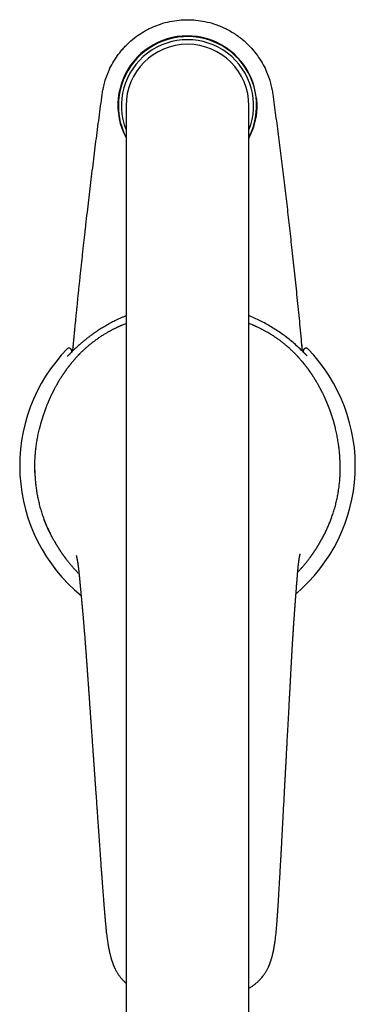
# Model space of a CAD drawing. Header units: millimetres. Extents: x 8 to 823, y 12 to 829.
# Tile 2 of 22: x 400 to 454, y 276 to 437. Entities that reach past the tile are written whole.
import ezdxf

# ---------------------------------------------------------------- set-up
doc = ezdxf.new("R2010")
doc.units = ezdxf.units.MM

msp = doc.modelspace()

# ---------------------------------------------------------------- linework, layer by layer
at = {"color": 7, "linetype": 'Continuous', "lineweight": 30}
for p, q in [((417, 422.57), (417, 187.48)), ((437, 187.48), (437, 422.57)), ((408.39, 383.21), (408.39, 383.2)), ((445.54, 383.86), (445.54, 383.87)), ((445.6, 383.22), (445.6, 383.22)), ((445.61, 383.2), (445.61, 383.2)), ((408.12, 382.74), (408.12, 382.45)), ((408.34, 382.63), (408.34, 382.63)), ((445.88, 382.45), (445.88, 382.74)), ((402.33, 366.72), (402.32, 366.67)), ((402.16, 363.2), (402.17, 362.87)), ((402.17, 362.87), (402.18, 362.4)), ((451.84, 362.81), (451.84, 362.86)), ((451.85, 363.23), (451.85, 363.28)), ((403.65, 355.28), (403.65, 355.28)), ((450.49, 355.67), (450.49, 355.67)), ((444.89, 346.24), (444.9, 346.27)), ((409.4, 345.97), (409.4, 345.98)), ((410.78, 329.27), (410.78, 329.27)), ((443.78, 329.54), (443.78, 329.54))]:
    msp.add_line(p, q, dxfattribs=at)
at = {"color": 7, "linetype": 'Continuous', "lineweight": 30, "flags": 128}
for points in [[(445.54, 383.86), (445.58, 383.49), (445.61, 383.2)], [(408.31, 382.63), (408.31, 382.63), (408.31, 382.63)]]:
    msp.add_lwpolyline(points, dxfattribs=at)
at = {"color": 7, "linetype": 'Continuous', "lineweight": 30}
for centre, radius, start, end in [((426.97, 422.65), 11.29, 5.6733, 207.9537), ((427, 422.57), 11.25, 332.734, 180), ((427, 422.57), 10.75, 338.4711, 201.5289), ((427, 422.57), 10, 0, 180), ((427, 422.57), 11.25, 180, 207.266), ((427, 363.97), 27.3, 135.7902, 230.6461), ((427, 363.97), 27.3, 310.2973, 44.2098)]:
    msp.add_arc(centre, radius, start, end, dxfattribs=at)
for points, knots in [([(413.13, 424.46), (413.17, 424.74), (413.26, 425.33), (413.48, 426.27), (413.8, 427.3), (414.25, 428.41), (414.85, 429.58), (415.49, 430.57), (416.09, 431.36), (416.6, 431.96), (417.17, 432.55), (417.94, 433.27), (418.93, 434.05), (420.14, 434.81), (421.36, 435.41), (422.69, 435.92), (424.1, 436.3), (425.58, 436.53), (427, 436.6), (428.41, 436.53), (429.89, 436.3), (431.16, 435.96), (432.21, 435.58), (433.02, 435.22), (433.83, 434.81), (434.64, 434.32), (435.44, 433.76), (436.38, 432.99), (437.39, 432), (438.37, 430.79), (439.15, 429.58), (439.75, 428.41), (440.2, 427.3), (440.52, 426.27), (440.74, 425.33), (440.83, 424.74), (440.87, 424.46)], [0, 0, 0, 0, 0.020967, 0.044872, 0.071715, 0.101496, 0.134213, 0.169866, 0.1888, 0.20847, 0.228874, 0.250012, 0.287159, 0.322617, 0.356388, 0.38847, 0.428611, 0.465752, 0.499893, 0.534031, 0.571167, 0.611301, 0.632501, 0.654451, 0.677152, 0.700602, 0.724803, 0.749754, 0.791355, 0.830009, 0.865714, 0.898471, 0.928278, 0.955136, 0.979043, 1, 1, 1, 1]), ([(408.34, 382.66), (408.35, 382.75), (408.38, 383.08), (408.44, 383.66), (408.51, 384.42), (408.58, 385.18), (408.66, 385.95), (408.73, 386.73), (408.81, 387.53), (408.89, 388.35), (408.97, 389.18), (409.06, 390.03), (409.14, 390.89), (409.23, 391.76), (409.32, 392.65), (409.42, 393.54), (409.51, 394.45), (409.61, 395.37), (409.71, 396.31), (409.81, 397.25), (409.92, 398.21), (410.02, 399.18), (410.12, 400.12), (410.23, 401.02), (410.31, 401.74), (410.36, 402.2), (410.38, 402.39), (410.39, 402.45), (410.39, 402.52), (410.4, 402.59), (410.43, 402.8), (410.53, 403.69), (410.77, 405.84), (411.16, 409.1), (411.63, 412.94), (412.11, 416.78), (412.61, 420.62), (412.96, 423.18), (413.13, 424.46)], [0, 0, 0, 0, 0.005971, 0.023808, 0.041942, 0.060041, 0.078426, 0.097096, 0.116053, 0.135692, 0.155629, 0.175864, 0.196396, 0.217227, 0.238355, 0.259781, 0.281505, 0.303527, 0.325847, 0.348465, 0.371381, 0.394595, 0.418106, 0.438622, 0.459359, 0.46966, 0.471284, 0.472909, 0.474535, 0.476163, 0.477687, 0.489979, 0.539865, 0.631892, 0.723919, 0.815946, 0.907973, 1, 1, 1, 1]), ([(438.21, 423.76), (438.24, 423.47), (438.28, 422.87), (438.27, 421.98), (438.19, 421.1), (438.03, 420.21), (437.79, 419.27), (437.46, 418.29), (437.15, 417.64), (437, 417.32)], [0, 0, 0, 0, 0.13431, 0.267919, 0.401653, 0.53634, 0.672785, 0.842105, 1, 1, 1, 1]), ([(440.87, 424.46), (441.03, 423.3), (441.34, 420.97), (441.8, 417.48), (442.24, 413.99), (442.67, 410.49), (443.09, 407), (443.5, 403.5), (443.9, 399.89), (444.31, 396.16), (444.71, 392.31), (445.1, 388.45), (445.42, 385.24), (445.59, 383.31), (445.65, 382.67)], [0, 0, 0, 0, 0.083668, 0.167336, 0.251005, 0.334673, 0.418341, 0.502009, 0.585671, 0.677699, 0.769731, 0.861767, 0.953808, 1, 1, 1, 1]), ([(417, 388.39), (416.99, 388.38), (416.84, 388.32), (416.53, 388.19), (416.08, 387.99), (415.63, 387.78), (415.21, 387.58), (414.82, 387.38), (414.44, 387.18), (414.08, 386.98), (413.71, 386.77), (413.36, 386.56), (413.02, 386.35), (412.69, 386.15), (412.38, 385.95), (412.15, 385.79), (411.99, 385.68), (411.89, 385.61), (411.78, 385.54), (411.67, 385.46), (411.55, 385.37), (411.42, 385.28), (411.28, 385.17), (411.12, 385.06), (410.95, 384.93), (410.77, 384.79), (410.59, 384.65), (410.39, 384.49), (410.19, 384.33), (409.97, 384.15), (409.75, 383.96), (409.53, 383.77), (409.29, 383.56), (409.05, 383.34), (408.81, 383.11), (408.59, 382.9), (408.45, 382.76), (408.39, 382.71)], [0, 0, 0, 0, 0.001986, 0.049347, 0.096707, 0.144067, 0.191428, 0.231934, 0.272439, 0.312944, 0.353449, 0.393636, 0.431892, 0.468889, 0.504626, 0.539106, 0.549882, 0.561236, 0.573601, 0.586977, 0.601364, 0.616762, 0.633171, 0.652389, 0.672832, 0.694498, 0.717388, 0.741504, 0.766844, 0.79341, 0.821203, 0.850222, 0.880469, 0.911373, 0.943462, 0.976739, 1, 1, 1, 1]), ([(445.69, 382.63), (445.45, 382.87), (444.95, 383.35), (444.18, 384.03), (443.38, 384.69), (442.56, 385.31), (441.72, 385.9), (440.85, 386.45), (439.96, 386.97), (439.06, 387.46), (438.13, 387.91), (437.44, 388.22), (437.06, 388.37), (437, 388.39)], [0, 0, 0, 0, 0.09852, 0.19686, 0.295056, 0.393139, 0.491142, 0.589093, 0.687021, 0.784954, 0.882921, 0.980949, 1, 1, 1, 1]), ([(417, 387.11), (416.99, 387.11), (416.87, 387.07), (416.66, 386.98), (416.44, 386.89), (416.28, 386.82), (416.2, 386.78), (416.11, 386.75), (416.03, 386.71), (415.95, 386.67), (415.87, 386.64), (415.82, 386.61), (415.77, 386.59), (415.73, 386.57), (415.69, 386.55), (415.63, 386.53), (415.57, 386.5), (415.49, 386.46), (415.41, 386.42), (415.3, 386.37), (415.15, 386.3), (414.98, 386.21), (414.82, 386.13), (414.65, 386.04), (414.48, 385.95), (414.3, 385.85), (414.12, 385.75), (413.92, 385.64), (413.71, 385.51), (413.49, 385.38), (413.27, 385.25), (413.03, 385.1), (412.79, 384.94), (412.56, 384.78), (412.33, 384.63), (412.11, 384.47), (411.9, 384.31), (411.69, 384.15), (411.49, 384), (411.29, 383.85), (411.11, 383.7), (410.92, 383.54), (410.74, 383.39), (410.57, 383.24), (410.41, 383.1), (410.25, 382.96), (410.11, 382.82), (409.97, 382.69), (409.84, 382.56), (409.71, 382.45), (409.6, 382.33), (409.51, 382.24), (409.44, 382.18), (409.41, 382.14), (409.37, 382.1), (409.33, 382.06), (409.3, 382.03), (409.27, 382), (409.25, 381.97), (409.22, 381.94), (409.18, 381.9), (409.13, 381.85), (409.08, 381.79), (409, 381.71), (408.91, 381.61), (408.8, 381.49), (408.7, 381.38), (408.6, 381.27), (408.51, 381.17), (408.43, 381.07), (408.33, 380.96), (408.24, 380.85), (408.14, 380.73), (408.05, 380.61), (407.98, 380.52), (407.92, 380.45), (407.88, 380.41), (407.85, 380.36), (407.82, 380.32), (407.8, 380.3), (407.78, 380.28), (407.77, 380.26), (407.75, 380.23), (407.72, 380.21), (407.7, 380.17), (407.66, 380.13), (407.62, 380.07), (407.57, 380.01), (407.52, 379.94), (407.47, 379.87), (407.4, 379.78), (407.33, 379.68), (407.24, 379.56), (407.17, 379.46), (407.11, 379.37), (407.05, 379.29), (406.99, 379.21), (406.94, 379.13), (406.9, 379.07), (406.86, 379.01), (406.83, 378.97), (406.8, 378.93), (406.77, 378.89), (406.75, 378.85), (406.73, 378.82), (406.71, 378.8), (406.7, 378.78), (406.69, 378.76), (406.67, 378.73), (406.63, 378.68), (406.59, 378.62), (406.55, 378.55), (406.49, 378.45), (406.42, 378.34), (406.34, 378.21), (406.24, 378.07), (406.14, 377.89), (406.05, 377.75), (405.99, 377.65), (405.96, 377.6), (405.93, 377.55), (405.91, 377.51), (405.89, 377.48), (405.88, 377.46), (405.87, 377.44), (405.86, 377.42), (405.84, 377.4), (405.83, 377.37), (405.81, 377.34), (405.79, 377.3), (405.76, 377.25), (405.73, 377.19), (405.7, 377.14), (405.64, 377.04), (405.57, 376.91), (405.48, 376.75), (405.4, 376.6), (405.33, 376.46), (405.27, 376.34), (405.22, 376.24), (405.18, 376.17), (405.14, 376.09), (405.1, 376.02), (405.07, 375.95), (405.04, 375.9), (405.02, 375.85), (404.99, 375.8), (404.96, 375.73), (404.92, 375.64), (404.86, 375.52), (404.79, 375.38), (404.73, 375.24), (404.66, 375.1), (404.61, 374.98), (404.56, 374.87), (404.52, 374.79), (404.49, 374.71), (404.46, 374.64), (404.43, 374.58), (404.41, 374.54), (404.4, 374.5), (404.38, 374.45), (404.35, 374.4), (404.32, 374.33), (404.29, 374.24), (404.25, 374.15), (404.2, 374.03), (404.14, 373.87), (404.06, 373.68), (404, 373.53), (403.96, 373.41), (403.93, 373.33), (403.9, 373.25), (403.87, 373.18), (403.85, 373.11), (403.83, 373.06), (403.81, 373.02), (403.8, 372.98), (403.79, 372.95), (403.77, 372.9), (403.75, 372.85), (403.73, 372.79), (403.71, 372.72), (403.68, 372.65), (403.65, 372.55), (403.6, 372.42), (403.55, 372.27), (403.5, 372.12), (403.46, 371.99), (403.42, 371.87), (403.39, 371.77), (403.37, 371.69), (403.35, 371.64), (403.34, 371.59), (403.32, 371.55), (403.31, 371.51), (403.3, 371.47), (403.29, 371.42), (403.27, 371.37), (403.25, 371.3), (403.23, 371.22), (403.2, 371.14), (403.18, 371.05), (403.15, 370.96), (403.12, 370.84), (403.07, 370.68), (403.02, 370.49), (402.98, 370.32), (402.95, 370.19), (402.93, 370.11), (402.92, 370.07), (402.92, 370.06)], [0, 0, 0, 0, 0.002011, 0.015325, 0.028946, 0.032857, 0.036793, 0.040756, 0.044745, 0.048676, 0.052017, 0.054768, 0.056931, 0.058505, 0.060301, 0.062729, 0.065788, 0.06946, 0.073295, 0.077095, 0.085123, 0.092999, 0.100723, 0.108299, 0.115932, 0.124064, 0.132713, 0.141883, 0.151575, 0.161791, 0.172335, 0.183387, 0.194947, 0.207015, 0.217373, 0.228079, 0.238939, 0.249449, 0.259588, 0.269355, 0.278753, 0.288667, 0.298139, 0.307173, 0.315772, 0.323941, 0.33214, 0.339868, 0.347132, 0.354052, 0.360717, 0.367127, 0.369479, 0.371794, 0.374074, 0.376287, 0.378197, 0.379759, 0.38101, 0.382717, 0.385004, 0.387871, 0.391318, 0.395346, 0.402049, 0.408686, 0.415061, 0.421173, 0.427022, 0.432609, 0.437933, 0.444826, 0.45132, 0.457592, 0.463644, 0.466284, 0.468881, 0.47143, 0.473621, 0.475252, 0.476032, 0.47697, 0.47824, 0.47984, 0.481772, 0.484034, 0.487187, 0.490818, 0.494779, 0.498622, 0.502316, 0.509138, 0.515385, 0.520861, 0.525802, 0.530205, 0.534257, 0.538389, 0.542618, 0.544891, 0.54719, 0.549517, 0.551871, 0.553981, 0.55552, 0.556529, 0.557206, 0.558047, 0.560062, 0.562705, 0.565975, 0.569875, 0.574403, 0.580966, 0.587783, 0.59485, 0.604865, 0.615343, 0.618164, 0.620926, 0.623337, 0.625375, 0.627039, 0.628328, 0.629243, 0.630109, 0.631255, 0.632681, 0.634387, 0.636372, 0.639072, 0.642073, 0.645048, 0.647966, 0.65705, 0.665535, 0.67342, 0.680777, 0.687999, 0.692008, 0.695993, 0.699952, 0.703874, 0.70746, 0.709953, 0.712331, 0.715115, 0.718342, 0.722013, 0.72937, 0.736716, 0.743946, 0.751058, 0.758053, 0.762894, 0.767352, 0.771426, 0.775115, 0.777742, 0.780069, 0.782018, 0.78385, 0.786929, 0.790558, 0.794739, 0.79947, 0.804727, 0.813893, 0.823379, 0.833185, 0.837125, 0.841115, 0.845133, 0.848806, 0.851998, 0.854709, 0.856646, 0.858248, 0.860029, 0.862224, 0.864834, 0.8678, 0.871167, 0.874812, 0.878382, 0.886487, 0.894033, 0.901019, 0.907449, 0.913506, 0.919282, 0.921907, 0.924469, 0.926925, 0.929002, 0.930665, 0.932535, 0.934878, 0.937694, 0.940984, 0.944748, 0.948896, 0.95314, 0.957322, 0.961439, 0.970987, 0.980174, 0.988998, 0.994067, 0.998769, 1, 1, 1, 1]), ([(450.98, 370.46), (450.98, 370.47), (450.96, 370.53), (450.93, 370.63), (450.9, 370.75), (450.86, 370.9), (450.81, 371.07), (450.76, 371.26), (450.71, 371.41), (450.68, 371.52), (450.66, 371.6), (450.63, 371.67), (450.62, 371.73), (450.6, 371.78), (450.58, 371.83), (450.57, 371.87), (450.56, 371.91), (450.55, 371.94), (450.53, 371.99), (450.52, 372.03), (450.5, 372.09), (450.48, 372.15), (450.45, 372.24), (450.42, 372.34), (450.38, 372.44), (450.35, 372.53), (450.32, 372.62), (450.29, 372.72), (450.25, 372.82), (450.21, 372.92), (450.17, 373.03), (450.14, 373.13), (450.11, 373.21), (450.09, 373.27), (450.07, 373.32), (450.05, 373.36), (450.04, 373.39), (450.02, 373.44), (450, 373.49), (449.98, 373.55), (449.95, 373.62), (449.92, 373.7), (449.89, 373.78), (449.85, 373.88), (449.8, 374), (449.74, 374.13), (449.69, 374.26), (449.64, 374.39), (449.59, 374.49), (449.55, 374.58), (449.53, 374.64), (449.5, 374.7), (449.48, 374.76), (449.46, 374.8), (449.44, 374.84), (449.42, 374.88), (449.4, 374.93), (449.37, 374.99), (449.34, 375.07), (449.3, 375.15), (449.26, 375.24), (449.2, 375.37), (449.11, 375.55), (449.02, 375.73), (448.96, 375.87), (448.91, 375.96), (448.87, 376.04), (448.83, 376.11), (448.8, 376.17), (448.78, 376.22), (448.76, 376.26), (448.73, 376.31), (448.71, 376.36), (448.67, 376.42), (448.64, 376.49), (448.59, 376.58), (448.53, 376.69), (448.47, 376.81), (448.39, 376.94), (448.32, 377.07), (448.24, 377.22), (448.15, 377.37), (448.08, 377.49), (448.03, 377.58), (447.99, 377.64), (447.97, 377.69), (447.94, 377.73), (447.92, 377.76), (447.91, 377.78), (447.9, 377.8), (447.88, 377.84), (447.85, 377.88), (447.82, 377.93), (447.76, 378.03), (447.67, 378.17), (447.56, 378.35), (447.46, 378.49), (447.39, 378.62), (447.32, 378.71), (447.26, 378.8), (447.21, 378.88), (447.16, 378.95), (447.12, 379.01), (447.09, 379.06), (447.06, 379.1), (447.05, 379.12), (447.03, 379.14), (447.02, 379.16), (446.99, 379.2), (446.97, 379.23), (446.94, 379.27), (446.92, 379.31), (446.87, 379.37), (446.82, 379.45), (446.75, 379.54), (446.69, 379.62), (446.64, 379.7), (446.57, 379.79), (446.5, 379.88), (446.43, 379.98), (446.35, 380.08), (446.26, 380.19), (446.19, 380.29), (446.12, 380.37), (446.08, 380.43), (446.04, 380.48), (446.01, 380.52), (445.98, 380.55), (445.96, 380.57), (445.95, 380.59), (445.93, 380.61), (445.92, 380.63), (445.9, 380.66), (445.87, 380.68), (445.83, 380.74), (445.77, 380.81), (445.68, 380.92), (445.59, 381.02), (445.5, 381.13), (445.4, 381.24), (445.31, 381.35), (445.22, 381.45), (445.14, 381.54), (445.06, 381.63), (444.97, 381.72), (444.88, 381.82), (444.79, 381.92), (444.7, 382.01), (444.63, 382.08), (444.58, 382.13), (444.54, 382.18), (444.5, 382.22), (444.47, 382.25), (444.44, 382.27), (444.42, 382.3), (444.39, 382.33), (444.32, 382.39), (444.21, 382.5), (444.08, 382.63), (443.95, 382.75), (443.83, 382.86), (443.71, 382.98), (443.57, 383.1), (443.43, 383.23), (443.27, 383.38), (443.09, 383.52), (442.91, 383.68), (442.71, 383.84), (442.5, 384.01), (442.29, 384.17), (442.06, 384.34), (441.83, 384.51), (441.59, 384.68), (441.35, 384.85), (441.1, 385.02), (440.84, 385.18), (440.58, 385.35), (440.33, 385.5), (440.09, 385.64), (439.85, 385.78), (439.64, 385.89), (439.44, 386), (439.26, 386.1), (439.08, 386.19), (438.91, 386.28), (438.72, 386.37), (438.51, 386.48), (438.32, 386.56), (438.18, 386.63), (438.11, 386.66), (438.04, 386.69), (437.98, 386.72), (437.93, 386.74), (437.9, 386.75), (437.87, 386.77), (437.84, 386.78), (437.8, 386.8), (437.75, 386.82), (437.69, 386.84), (437.53, 386.92), (437.29, 387.01), (437.08, 387.1), (437, 387.13)], [0, 0, 0, 0, 0.0023242, 0.0080992, 0.0142988, 0.0206884, 0.0294931, 0.0386234, 0.0480787, 0.051882, 0.0556264, 0.059025, 0.062063, 0.0647407, 0.0670585, 0.0691767, 0.0708677, 0.0725816, 0.0747053, 0.0771645, 0.0797052, 0.0823063, 0.0872317, 0.0923596, 0.0977077, 0.1020476, 0.1066234, 0.1114349, 0.1164817, 0.1217634, 0.1272795, 0.1328656, 0.1363595, 0.1393689, 0.1418942, 0.1439358, 0.1456688, 0.1477505, 0.1502437, 0.1534612, 0.1571759, 0.1612839, 0.1653815, 0.1694277, 0.1765253, 0.1834597, 0.1902313, 0.1968406, 0.2032357, 0.2069031, 0.2102657, 0.2133239, 0.2160779, 0.218528, 0.2206746, 0.2226091, 0.2248788, 0.2282845, 0.2321297, 0.2363986, 0.2410905, 0.2462034, 0.2577681, 0.2696449, 0.2743959, 0.2791947, 0.2838391, 0.2879147, 0.2907574, 0.2932291, 0.2953948, 0.2977108, 0.3002657, 0.3039347, 0.3076863, 0.3114601, 0.3180767, 0.3247602, 0.3315456, 0.338758, 0.3464755, 0.354697, 0.3634212, 0.3667307, 0.3697601, 0.3723276, 0.3744335, 0.3760781, 0.3772618, 0.37841, 0.3801063, 0.3823509, 0.3851432, 0.3884647, 0.3985725, 0.4082675, 0.4175512, 0.4229244, 0.4281502, 0.4332202, 0.4378122, 0.4417638, 0.4450224, 0.4476646, 0.4496909, 0.4511017, 0.4519018, 0.4531634, 0.4548861, 0.4570133, 0.4591819, 0.4613276, 0.4634504, 0.4691701, 0.4747171, 0.4786162, 0.4828926, 0.4876548, 0.4929023, 0.4986346, 0.5044218, 0.5106305, 0.5172576, 0.5209978, 0.5242691, 0.5270718, 0.5294064, 0.5310952, 0.5324112, 0.5333543, 0.5342322, 0.5353803, 0.5367985, 0.5384833, 0.5402755, 0.5458356, 0.5515907, 0.5575412, 0.5636874, 0.5701439, 0.5770417, 0.5819362, 0.587031, 0.5923263, 0.597822, 0.6035184, 0.6094152, 0.6153127, 0.6190556, 0.6223125, 0.6250835, 0.6273687, 0.6291683, 0.6304751, 0.6318445, 0.6335548, 0.6356061, 0.6438107, 0.6524644, 0.6589221, 0.6656124, 0.6726449, 0.6800979, 0.6879781, 0.6968091, 0.7061329, 0.7159548, 0.7262793, 0.73711, 0.7484505, 0.7596124, 0.7712322, 0.7833103, 0.7953532, 0.8069679, 0.8202083, 0.832845, 0.8448789, 0.8563108, 0.8671421, 0.8773744, 0.8864754, 0.8950481, 0.9030956, 0.9107623, 0.9185373, 0.9296783, 0.9411247, 0.9447864, 0.9484707, 0.9517931, 0.9545442, 0.956724, 0.9579313, 0.9591103, 0.9606698, 0.9626146, 0.9649446, 0.96766, 0.9707528, 0.9881793, 1, 1, 1, 1]), ([(408.12, 382.74), (408.12, 382.77), (408.11, 382.84), (408.06, 382.95), (407.98, 383.04), (407.87, 383.11), (407.74, 383.14), (407.62, 383.12), (407.51, 383.08), (407.46, 383.03), (407.43, 383.01)], [0, 0, 0, 0, 0.105857, 0.226558, 0.359677, 0.5, 0.640323, 0.773442, 0.894143, 1, 1, 1, 1]), ([(408.39, 383.21), (408.39, 383.21), (408.39, 383.2), (408.39, 383.19), (408.39, 383.18), (408.39, 383.17)], [0, 0, 0, 0, 0.032259, 0.51754, 1, 1, 1, 1]), ([(408.39, 383.2), (408.39, 383.2), (408.39, 383.2), (408.39, 383.2), (408.39, 383.2), (408.39, 383.19), (408.39, 383.19), (408.39, 383.19), (408.39, 383.19), (408.39, 383.18)], [0, 0, 0, 0, 0.0710091, 0.1313294, 0.3637446, 0.5978315, 0.6599331, 0.7292293, 1, 1, 1, 1]), ([(445.6, 383.31), (445.6, 383.31), (445.6, 383.31), (445.6, 383.31), (445.6, 383.31), (445.6, 383.31), (445.6, 383.31)], [0, 0, 0, 0, 0.331038, 0.705656, 0.870489, 1, 1, 1, 1]), ([(445.61, 383.21), (445.61, 383.21), (445.61, 383.21), (445.61, 383.21), (445.61, 383.21)], [0, 0, 0, 0, 0.578358, 1, 1, 1, 1]), ([(446.57, 383.01), (446.54, 383.03), (446.49, 383.08), (446.38, 383.12), (446.26, 383.14), (446.13, 383.11), (446.02, 383.04), (445.94, 382.95), (445.89, 382.84), (445.88, 382.77), (445.88, 382.74)], [0, 0, 0, 0, 0.105857, 0.226558, 0.359677, 0.5, 0.640323, 0.773442, 0.894143, 1, 1, 1, 1]), ([(408.31, 382.63), (408.27, 382.59), (408.21, 382.53), (408.11, 382.43), (408.02, 382.34), (407.92, 382.24), (407.83, 382.15), (407.75, 382.08), (407.69, 382.01), (407.63, 381.95), (407.58, 381.91), (407.53, 381.86), (407.49, 381.83), (407.47, 381.81), (407.45, 381.8), (407.45, 381.79), (407.44, 381.79), (407.44, 381.79)], [0, 0, 0, 0, 0.082885, 0.166232, 0.24972, 0.33313, 0.416374, 0.499528, 0.562022, 0.624581, 0.687181, 0.750042, 0.812899, 0.875292, 0.916767, 0.958275, 1, 1, 1, 1]), ([(446.48, 381.85), (446.48, 381.85), (446.48, 381.85), (446.48, 381.86), (446.47, 381.86), (446.46, 381.87), (446.44, 381.89), (446.41, 381.92), (446.38, 381.95), (446.35, 381.98), (446.31, 382.01), (446.29, 382.04), (446.26, 382.06), (446.24, 382.08), (446.22, 382.1), (446.2, 382.13), (446.17, 382.16), (446.13, 382.19), (446.09, 382.24), (446.03, 382.29), (445.96, 382.36), (445.88, 382.44), (445.79, 382.53), (445.73, 382.6), (445.69, 382.63)], [0, 0, 0, 0, 0.005089, 0.020157, 0.036574, 0.074077, 0.118003, 0.168244, 0.223624, 0.274512, 0.318409, 0.35523, 0.384932, 0.401996, 0.424216, 0.45278, 0.487719, 0.529077, 0.576905, 0.642908, 0.718346, 0.803179, 0.897205, 1, 1, 1, 1]), ([(451.85, 363.27), (451.85, 363.4), (451.85, 363.67), (451.85, 364.08), (451.84, 364.49), (451.82, 364.91), (451.8, 365.32), (451.77, 365.74), (451.73, 366.15), (451.69, 366.57), (451.64, 366.99), (451.59, 367.41), (451.52, 367.84), (451.45, 368.27), (451.38, 368.7), (451.29, 369.12), (451.2, 369.55), (451.1, 369.97), (451.03, 370.27), (450.99, 370.43), (450.98, 370.46)], [0, 0, 0, 0, 0.059152, 0.118174, 0.177082, 0.235887, 0.294605, 0.352201, 0.409738, 0.467228, 0.524683, 0.58316, 0.641628, 0.700101, 0.758593, 0.817118, 0.874646, 0.932235, 0.989902, 1, 1, 1, 1]), ([(402.17, 362.86), (402.16, 362.99), (402.16, 363.26), (402.16, 363.67), (402.16, 364.08), (402.17, 364.49), (402.18, 364.9), (402.21, 365.32), (402.23, 365.73), (402.27, 366.15), (402.31, 366.57), (402.36, 366.99), (402.41, 367.42), (402.48, 367.85), (402.55, 368.28), (402.62, 368.71), (402.71, 369.14), (402.8, 369.56), (402.87, 369.87), (402.91, 370.04), (402.92, 370.06)], [0, 0, 0, 0, 0.0585548, 0.1170589, 0.1755235, 0.2339601, 0.2923801, 0.3497522, 0.407131, 0.4645279, 0.521955, 0.5804701, 0.6390429, 0.6976879, 0.75642, 0.8152548, 0.8731551, 0.931187, 0.9893678, 1, 1, 1, 1]), ([(451.85, 363.28), (451.85, 363.42), (451.85, 363.7), (451.85, 364.14), (451.83, 364.58), (451.81, 365.02), (451.79, 365.47), (451.75, 365.91), (451.71, 366.36), (451.67, 366.79), (451.63, 367.06), (451.61, 367.19)], [0, 0, 0, 0, 0.114132, 0.228002, 0.34164, 0.455076, 0.568342, 0.681472, 0.794497, 0.907451, 1, 1, 1, 1]), ([(402.18, 362.4), (402.19, 362.27), (402.2, 362.02), (402.23, 361.63), (402.27, 361.24), (402.31, 360.85), (402.36, 360.45), (402.41, 360.06), (402.47, 359.67), (402.54, 359.27), (402.62, 358.88), (402.7, 358.48), (402.79, 358.07), (402.89, 357.67), (403, 357.26), (403.11, 356.86), (403.24, 356.46), (403.36, 356.07), (403.5, 355.68), (403.6, 355.41), (403.65, 355.28)], [0, 0, 0, 0, 0.055921, 0.111776, 0.167581, 0.22335, 0.279099, 0.333847, 0.388602, 0.443376, 0.498182, 0.554027, 0.60993, 0.665904, 0.721962, 0.77812, 0.833386, 0.888778, 0.944311, 1, 1, 1, 1]), ([(450.49, 355.67), (450.54, 355.8), (450.63, 356.07), (450.76, 356.47), (450.89, 356.87), (451, 357.27), (451.11, 357.67), (451.21, 358.07), (451.3, 358.47), (451.38, 358.86), (451.46, 359.26), (451.53, 359.67), (451.59, 360.07), (451.65, 360.47), (451.7, 360.87), (451.74, 361.26), (451.78, 361.66), (451.8, 362.04), (451.83, 362.43), (451.83, 362.68), (451.84, 362.81)], [0, 0, 0, 0, 0.05614, 0.112192, 0.168168, 0.224082, 0.279947, 0.334782, 0.389597, 0.444406, 0.499223, 0.555056, 0.61092, 0.66683, 0.722797, 0.778836, 0.83396, 0.889184, 0.944525, 1, 1, 1, 1]), ([(451.84, 362.8), (451.84, 362.88), (451.84, 363.03), (451.85, 363.19), (451.85, 363.27)], [0, 0, 0, 0, 0.500153, 1, 1, 1, 1]), ([(403.65, 355.29), (403.72, 355.11), (403.86, 354.75), (404.08, 354.22), (404.31, 353.69), (404.53, 353.23), (404.67, 352.95), (404.73, 352.84)], [0, 0, 0, 0, 0.215573, 0.431005, 0.646314, 0.861515, 1, 1, 1, 1]), ([(405.47, 351.48), (405.43, 351.55), (405.28, 351.8), (405.05, 352.22), (404.78, 352.73), (404.53, 353.23), (404.29, 353.73), (404.06, 354.24), (403.85, 354.76), (403.71, 355.11), (403.65, 355.28)], [0, 0, 0, 0, 0.061653, 0.205821, 0.338022, 0.470274, 0.602587, 0.734971, 0.867438, 1, 1, 1, 1]), ([(448.74, 351.84), (448.76, 351.88), (448.9, 352.12), (449.14, 352.57), (449.45, 353.18), (449.73, 353.79), (450.01, 354.41), (450.26, 355.03), (450.42, 355.46), (450.49, 355.67)], [0, 0, 0, 0, 0.030625, 0.199733, 0.359348, 0.519152, 0.679175, 0.839447, 1, 1, 1, 1]), ([(449.37, 353.02), (449.37, 353.03), (449.37, 353.03), (449.37, 353.04), (449.38, 353.04)], [0, 0, 0, 0, 0.837017, 1, 1, 1, 1]), ([(405.31, 351.75), (405.31, 351.75), (405.31, 351.75), (405.31, 351.75), (405.32, 351.74), (405.32, 351.74), (405.32, 351.73), (405.33, 351.72), (405.34, 351.7), (405.35, 351.69), (405.36, 351.67), (405.37, 351.65), (405.38, 351.62), (405.4, 351.59), (405.42, 351.55), (405.45, 351.52), (405.49, 351.45), (405.54, 351.34), (405.62, 351.21), (405.69, 351.1), (405.75, 350.99), (405.81, 350.9), (405.86, 350.82), (405.89, 350.77), (405.92, 350.73), (405.94, 350.7), (405.95, 350.67), (405.97, 350.64), (405.99, 350.6), (406.02, 350.55), (406.06, 350.49), (406.11, 350.43), (406.15, 350.35), (406.21, 350.27), (406.27, 350.18), (406.33, 350.08), (406.39, 349.99), (406.45, 349.9), (406.51, 349.81), (406.57, 349.73), (406.63, 349.65), (406.67, 349.58), (406.71, 349.52), (406.74, 349.48), (406.77, 349.44), (406.79, 349.41), (406.81, 349.39), (406.83, 349.37), (406.85, 349.34), (406.87, 349.3), (406.9, 349.26), (406.94, 349.21), (406.98, 349.15), (407.03, 349.09), (407.07, 349.03), (407.12, 348.97), (407.16, 348.91), (407.25, 348.79), (407.39, 348.61), (407.57, 348.39), (407.74, 348.17), (407.91, 347.96), (408.08, 347.77), (408.25, 347.57), (408.42, 347.37), (408.6, 347.17), (408.78, 346.98), (408.97, 346.78), (409.16, 346.58), (409.29, 346.45), (409.36, 346.38)], [0, 0, 0, 0, 0.011724, 0.020842, 0.030125, 0.039575, 0.048349, 0.055946, 0.060176, 0.064075, 0.067721, 0.071207, 0.076523, 0.082068, 0.087696, 0.09336, 0.099062, 0.121856, 0.142815, 0.164837, 0.180254, 0.196264, 0.212861, 0.220235, 0.226725, 0.232331, 0.237052, 0.241169, 0.247684, 0.256154, 0.266579, 0.278942, 0.291773, 0.30411, 0.3225, 0.339672, 0.355626, 0.371369, 0.386005, 0.400426, 0.414696, 0.428816, 0.436657, 0.444443, 0.45127, 0.456544, 0.460262, 0.463719, 0.468469, 0.474515, 0.481856, 0.490683, 0.500859, 0.51175, 0.522537, 0.533216, 0.543787, 0.554252, 0.595632, 0.635282, 0.673235, 0.709523, 0.744388, 0.779465, 0.815114, 0.851138, 0.887749, 0.924959, 0.962778, 1, 1, 1, 1]), ([(444.93, 346.67), (444.95, 346.7), (445.02, 346.77), (445.14, 346.89), (445.27, 347.03), (445.41, 347.18), (445.55, 347.34), (445.68, 347.49), (445.83, 347.66), (445.99, 347.84), (446.15, 348.04), (446.3, 348.22), (446.44, 348.4), (446.57, 348.56), (446.69, 348.71), (446.79, 348.85), (446.88, 348.97), (446.96, 349.07), (447.03, 349.17), (447.1, 349.26), (447.17, 349.36), (447.23, 349.44), (447.27, 349.5), (447.31, 349.56), (447.35, 349.61), (447.38, 349.66), (447.41, 349.7), (447.43, 349.73), (447.45, 349.75), (447.47, 349.78), (447.49, 349.82), (447.53, 349.87), (447.57, 349.92), (447.61, 349.99), (447.66, 350.07), (447.72, 350.16), (447.79, 350.27), (447.87, 350.38), (447.94, 350.49), (448, 350.58), (448.05, 350.67), (448.1, 350.75), (448.14, 350.81), (448.16, 350.85), (448.19, 350.89), (448.22, 350.94), (448.24, 350.98), (448.26, 351.01), (448.28, 351.04), (448.29, 351.06), (448.31, 351.09), (448.33, 351.12), (448.36, 351.18), (448.4, 351.24), (448.44, 351.32), (448.49, 351.4), (448.53, 351.48), (448.58, 351.56), (448.63, 351.64), (448.67, 351.72), (448.71, 351.79), (448.75, 351.87), (448.79, 351.93), (448.81, 351.98), (448.83, 352.01), (448.84, 352.03), (448.85, 352.05), (448.86, 352.07), (448.87, 352.08), (448.87, 352.09), (448.88, 352.09), (448.88, 352.1), (448.88, 352.11), (448.89, 352.11), (448.89, 352.11), (448.89, 352.11)], [0, 0, 0, 0, 0.014994, 0.041166, 0.06842, 0.096758, 0.126111, 0.154984, 0.182768, 0.220495, 0.256017, 0.289337, 0.320459, 0.34939, 0.376135, 0.400701, 0.421315, 0.440117, 0.45712, 0.472623, 0.48897, 0.506686, 0.515495, 0.524607, 0.534024, 0.543441, 0.549875, 0.555343, 0.559844, 0.564072, 0.570772, 0.579358, 0.58983, 0.602188, 0.616043, 0.629518, 0.652022, 0.672528, 0.691036, 0.707547, 0.723197, 0.739654, 0.74705, 0.754601, 0.762307, 0.770169, 0.777637, 0.783532, 0.78797, 0.791169, 0.795185, 0.802386, 0.811828, 0.823511, 0.837432, 0.851939, 0.86572, 0.878786, 0.893149, 0.906589, 0.919142, 0.930828, 0.941222, 0.950189, 0.954157, 0.957794, 0.961185, 0.963893, 0.966924, 0.970379, 0.97433, 0.980443, 0.987588, 0.995811, 1, 1, 1, 1]), ([(408.9, 349.35), (408.9, 349.35), (408.9, 349.35), (408.9, 349.35), (408.9, 349.35), (408.9, 349.34), (408.91, 349.32), (408.91, 349.31), (408.92, 349.28), (408.92, 349.26), (408.93, 349.23), (408.94, 349.21), (408.94, 349.19), (408.95, 349.17), (408.95, 349.15), (408.95, 349.14), (408.96, 349.12), (408.96, 349.11), (408.96, 349.09), (408.97, 349.07), (408.97, 349.05), (408.98, 349.04), (408.98, 349.02), (408.98, 349.01), (408.98, 348.99), (408.99, 348.98), (408.99, 348.96), (409, 348.93), (409, 348.9), (409.01, 348.87), (409.02, 348.82), (409.03, 348.78), (409.04, 348.74), (409.04, 348.7), (409.05, 348.66), (409.06, 348.63), (409.06, 348.59), (409.07, 348.55), (409.08, 348.5), (409.09, 348.46), (409.09, 348.41), (409.1, 348.37), (409.11, 348.34), (409.11, 348.3), (409.12, 348.27), (409.12, 348.23), (409.13, 348.2), (409.13, 348.16), (409.14, 348.12), (409.15, 348.09), (409.15, 348.05), (409.16, 348.02), (409.16, 347.99), (409.16, 347.96), (409.17, 347.92), (409.18, 347.87), (409.18, 347.83), (409.19, 347.78), (409.2, 347.72), (409.21, 347.66), (409.21, 347.6), (409.22, 347.54), (409.23, 347.48), (409.24, 347.4), (409.25, 347.31), (409.26, 347.22), (409.28, 347.11), (409.29, 347), (409.3, 346.88), (409.32, 346.73), (409.34, 346.57), (409.35, 346.4), (409.37, 346.26), (409.38, 346.14), (409.39, 346.05), (409.39, 346), (409.4, 345.97), (409.4, 345.97)], [0, 0, 0, 0, 0.009607, 0.023435, 0.037702, 0.05209, 0.075194, 0.098537, 0.122135, 0.14675, 0.162487, 0.177103, 0.189964, 0.202121, 0.214291, 0.220593, 0.227335, 0.23457, 0.242857, 0.252352, 0.261442, 0.268998, 0.275018, 0.28091, 0.287441, 0.294968, 0.302958, 0.310741, 0.322958, 0.337249, 0.352312, 0.367248, 0.381525, 0.394504, 0.405156, 0.415336, 0.425784, 0.437696, 0.45133, 0.467042, 0.478853, 0.489141, 0.498229, 0.506774, 0.515427, 0.525144, 0.533384, 0.542449, 0.552343, 0.562583, 0.571171, 0.577338, 0.583803, 0.592423, 0.602785, 0.613483, 0.623583, 0.633085, 0.648556, 0.662258, 0.675091, 0.687203, 0.698974, 0.716629, 0.735524, 0.755913, 0.777807, 0.801212, 0.825972, 0.856545, 0.88808, 0.920615, 0.954187, 0.969606, 0.985187, 0.999556, 1, 1, 1, 1]), ([(444.89, 346.24), (444.9, 346.26), (444.9, 346.31), (444.91, 346.41), (444.92, 346.53), (444.93, 346.66), (444.94, 346.8), (444.95, 346.94), (444.97, 347.07), (444.98, 347.2), (444.99, 347.3), (445, 347.39), (445, 347.45), (445.01, 347.52), (445.02, 347.58), (445.02, 347.64), (445.03, 347.7), (445.03, 347.74), (445.04, 347.78), (445.04, 347.8), (445.04, 347.82), (445.05, 347.85), (445.05, 347.88), (445.05, 347.91), (445.06, 347.96), (445.07, 348.01), (445.07, 348.07), (445.08, 348.12), (445.08, 348.16), (445.09, 348.2), (445.1, 348.25), (445.1, 348.32), (445.11, 348.39), (445.12, 348.45), (445.13, 348.5), (445.13, 348.53), (445.14, 348.56), (445.14, 348.59), (445.15, 348.62), (445.15, 348.66), (445.16, 348.69), (445.16, 348.72), (445.16, 348.74), (445.17, 348.77), (445.17, 348.79), (445.18, 348.82), (445.18, 348.85), (445.19, 348.89), (445.19, 348.93), (445.2, 348.97), (445.21, 349.01), (445.21, 349.05), (445.22, 349.08), (445.22, 349.11), (445.23, 349.14), (445.23, 349.16), (445.24, 349.19), (445.25, 349.22), (445.25, 349.26), (445.26, 349.29), (445.26, 349.32), (445.27, 349.35), (445.28, 349.38), (445.28, 349.4), (445.29, 349.42), (445.29, 349.45), (445.3, 349.48), (445.3, 349.5), (445.31, 349.52), (445.31, 349.54), (445.32, 349.56), (445.32, 349.59), (445.33, 349.61), (445.33, 349.62), (445.33, 349.64), (445.34, 349.65), (445.34, 349.65), (445.34, 349.65), (445.34, 349.65)], [0, 0, 0, 0, 0.008856, 0.0302763, 0.0533906, 0.0782379, 0.1052241, 0.1344324, 0.1579766, 0.1827738, 0.2088154, 0.2215213, 0.2345008, 0.2477529, 0.2608789, 0.2725415, 0.2849162, 0.2948504, 0.3023512, 0.3074245, 0.3105611, 0.3155481, 0.3223923, 0.3308974, 0.3393057, 0.3538122, 0.3664692, 0.3772837, 0.3864775, 0.3958529, 0.4058119, 0.4226918, 0.4417889, 0.4606542, 0.467981, 0.4754564, 0.4830801, 0.4912496, 0.5005184, 0.5100958, 0.5185029, 0.5263642, 0.5329413, 0.5393727, 0.5458748, 0.5527348, 0.5630436, 0.5746581, 0.586906, 0.5994763, 0.6116565, 0.622872, 0.6328447, 0.6433476, 0.6532542, 0.6629107, 0.6726996, 0.6846972, 0.6994008, 0.7132227, 0.7262236, 0.7383301, 0.7494254, 0.760014, 0.7736059, 0.7885127, 0.8034809, 0.8183124, 0.8328553, 0.8466676, 0.8592035, 0.881509, 0.90439, 0.9281352, 0.9469183, 0.9664876, 0.9867599, 1, 1, 1, 1]), ([(443.78, 329.54), (443.79, 329.59), (443.79, 329.75), (443.81, 330.01), (443.83, 330.32), (443.84, 330.61), (443.86, 330.9), (443.87, 331.19), (443.89, 331.48), (443.9, 331.77), (443.92, 332.04), (443.93, 332.3), (443.95, 332.54), (443.96, 332.77), (443.97, 332.98), (443.98, 333.15), (443.99, 333.27), (443.99, 333.36), (444, 333.45), (444, 333.53), (444.01, 333.59), (444.01, 333.65), (444.01, 333.69), (444.01, 333.72), (444.02, 333.74), (444.02, 333.77), (444.02, 333.8), (444.02, 333.83), (444.02, 333.87), (444.03, 333.92), (444.03, 333.98), (444.03, 334.06), (444.04, 334.15), (444.05, 334.25), (444.05, 334.37), (444.06, 334.49), (444.07, 334.62), (444.08, 334.75), (444.08, 334.89), (444.09, 335.02), (444.11, 335.32), (444.14, 335.79), (444.18, 336.44), (444.22, 337.08), (444.26, 337.73), (444.3, 338.36), (444.34, 338.85), (444.36, 339.2), (444.38, 339.41), (444.39, 339.62), (444.41, 339.82), (444.42, 340.03), (444.43, 340.22), (444.45, 340.4), (444.46, 340.55), (444.47, 340.68), (444.48, 340.8), (444.49, 340.92), (444.49, 341.03), (444.5, 341.13), (444.51, 341.21), (444.51, 341.27), (444.52, 341.32), (444.52, 341.37), (444.52, 341.42), (444.53, 341.48), (444.54, 341.59), (444.55, 341.75), (444.56, 341.95), (444.58, 342.15), (444.59, 342.36), (444.61, 342.57), (444.63, 342.81), (444.65, 343.05), (444.67, 343.32), (444.69, 343.58), (444.71, 343.86), (444.73, 344.13), (444.75, 344.41), (444.77, 344.68), (444.79, 344.96), (444.82, 345.24), (444.84, 345.52), (444.85, 345.75), (444.87, 345.91), (444.88, 346.02), (444.88, 346.12), (444.89, 346.2), (444.89, 346.25), (444.9, 346.28)], [0, 0, 0, 0, 0.009006, 0.027886, 0.046088, 0.063612, 0.080458, 0.096627, 0.114816, 0.132066, 0.148377, 0.163751, 0.178189, 0.191691, 0.204259, 0.215892, 0.221614, 0.22708, 0.23229, 0.236976, 0.240915, 0.244108, 0.246459, 0.248273, 0.249793, 0.251218, 0.25288, 0.254784, 0.256931, 0.25932, 0.263565, 0.268409, 0.273851, 0.279893, 0.286674, 0.294079, 0.301971, 0.30991, 0.317863, 0.325829, 0.33381, 0.371783, 0.410065, 0.448661, 0.487334, 0.525323, 0.562576, 0.575153, 0.587643, 0.600049, 0.612369, 0.624604, 0.636494, 0.647667, 0.655942, 0.663772, 0.671158, 0.678099, 0.684596, 0.690648, 0.696159, 0.699272, 0.701981, 0.704465, 0.707538, 0.711302, 0.715736, 0.727165, 0.739505, 0.751292, 0.763805, 0.776919, 0.790263, 0.805676, 0.821357, 0.837303, 0.853517, 0.869998, 0.886672, 0.902949, 0.918702, 0.936517, 0.953612, 0.969989, 0.977365, 0.984066, 0.990057, 0.995357, 1, 1, 1, 1]), ([(409.4, 345.98), (409.4, 345.97), (409.4, 345.96), (409.4, 345.92), (409.41, 345.87), (409.41, 345.81), (409.42, 345.74), (409.43, 345.66), (409.44, 345.58), (409.44, 345.5), (409.45, 345.41), (409.46, 345.32), (409.47, 345.19), (409.49, 345.03), (409.51, 344.82), (409.53, 344.6), (409.55, 344.36), (409.57, 344.1), (409.6, 343.83), (409.63, 343.54), (409.65, 343.26), (409.67, 343.02), (409.69, 342.82), (409.71, 342.63), (409.73, 342.45), (409.74, 342.29), (409.76, 342.14), (409.77, 342.01), (409.78, 341.9), (409.79, 341.8), (409.8, 341.71), (409.8, 341.64), (409.81, 341.57), (409.81, 341.53), (409.82, 341.49), (409.82, 341.47), (409.82, 341.44), (409.83, 341.4), (409.83, 341.35), (409.84, 341.28), (409.85, 341.18), (409.86, 341.07), (409.87, 340.9), (409.89, 340.65), (409.92, 340.38), (409.94, 340.15), (409.96, 339.95), (409.98, 339.74), (410, 339.51), (410.02, 339.28), (410.04, 339.04), (410.06, 338.79), (410.08, 338.53), (410.1, 338.27), (410.13, 337.99), (410.15, 337.71), (410.17, 337.41), (410.2, 337.11), (410.22, 336.81), (410.25, 336.52), (410.27, 336.26), (410.29, 336.02), (410.3, 335.79), (410.32, 335.58), (410.34, 335.38), (410.35, 335.2), (410.36, 335.04), (410.37, 334.9), (410.38, 334.8), (410.39, 334.73), (410.39, 334.66), (410.4, 334.62), (410.4, 334.58), (410.4, 334.56), (410.4, 334.53), (410.4, 334.5), (410.41, 334.46), (410.41, 334.4), (410.42, 334.3), (410.43, 334.14), (410.45, 333.95), (410.46, 333.76), (410.47, 333.59), (410.49, 333.4), (410.5, 333.21), (410.52, 333), (410.53, 332.78), (410.55, 332.55), (410.57, 332.32), (410.59, 332.07), (410.6, 331.81), (410.62, 331.53), (410.64, 331.25), (410.67, 330.94), (410.69, 330.6), (410.71, 330.25), (410.74, 329.88), (410.76, 329.55), (410.78, 329.35), (410.78, 329.27)], [0, 0, 0, 0, 0.00213, 0.005236, 0.008791, 0.012933, 0.016945, 0.021468, 0.026337, 0.031442, 0.036785, 0.042365, 0.048181, 0.05946, 0.071535, 0.084406, 0.099079, 0.114665, 0.131164, 0.148574, 0.166895, 0.179989, 0.192239, 0.203638, 0.214188, 0.223889, 0.23274, 0.240742, 0.247332, 0.253208, 0.258372, 0.262823, 0.266561, 0.26959, 0.271342, 0.272768, 0.274417, 0.276714, 0.279659, 0.283252, 0.289713, 0.296289, 0.302952, 0.321227, 0.340125, 0.351669, 0.363496, 0.37603, 0.38935, 0.403458, 0.418351, 0.432838, 0.447998, 0.463832, 0.480341, 0.497523, 0.515056, 0.533239, 0.551628, 0.569131, 0.58423, 0.598555, 0.612106, 0.624884, 0.636888, 0.647394, 0.657225, 0.666381, 0.671404, 0.675797, 0.679507, 0.682532, 0.684302, 0.685711, 0.686917, 0.688741, 0.691296, 0.694584, 0.698549, 0.710278, 0.722791, 0.732793, 0.743247, 0.754192, 0.765868, 0.778314, 0.791532, 0.804948, 0.819076, 0.833916, 0.84947, 0.865738, 0.88272, 0.900416, 0.920708, 0.941867, 0.963892, 0.986784, 1, 1, 1, 1]), ([(410.78, 329.27), (410.79, 329.15), (410.81, 328.79), (410.86, 328.21), (410.9, 327.52), (410.95, 326.85), (411, 326.2), (411.04, 325.56), (411.08, 324.95), (411.13, 324.34), (411.17, 323.75), (411.21, 323.17), (411.25, 322.6), (411.29, 322.05), (411.33, 321.51), (411.36, 320.99), (411.4, 320.48), (411.43, 319.98), (411.47, 319.51), (411.5, 319.04), (411.53, 318.6), (411.56, 318.16), (411.59, 317.75), (411.62, 317.34), (411.65, 316.97), (411.67, 316.61), (411.7, 316.29), (411.72, 315.97), (411.74, 315.67), (411.76, 315.37), (411.78, 315.06), (411.8, 314.74), (411.83, 314.41), (411.85, 314.09), (411.87, 313.79), (411.89, 313.5), (411.91, 313.27), (411.92, 313.1), (411.93, 312.96), (411.94, 312.84), (411.95, 312.72), (411.95, 312.61), (411.96, 312.52), (411.97, 312.45), (411.97, 312.39), (411.97, 312.34), (411.98, 312.3), (411.98, 312.25), (411.98, 312.19), (411.99, 312.12), (411.99, 312.03), (412, 311.93), (412.01, 311.81), (412.02, 311.69), (412.03, 311.56), (412.04, 311.43), (412.05, 311.29), (412.08, 310.8), (412.12, 310.22), (412.17, 309.55), (412.2, 309.16), (412.22, 308.77), (412.25, 308.37), (412.28, 307.96), (412.31, 307.55), (412.34, 307.13), (412.37, 306.69), (412.4, 306.24), (412.43, 305.78), (412.47, 305.3), (412.5, 304.8), (412.53, 304.3), (412.57, 303.78), (412.61, 303.25), (412.64, 302.73), (412.68, 302.22), (412.72, 301.73), (412.75, 301.22), (412.79, 300.71), (412.82, 300.2), (412.86, 299.7), (412.89, 299.2), (412.93, 298.68), (412.97, 298.12), (413.02, 297.54), (413.06, 296.97), (413.1, 296.42), (413.14, 295.9), (413.18, 295.4), (413.21, 294.93), (413.25, 294.48), (413.28, 294.04), (413.31, 293.66), (413.33, 293.33), (413.36, 293.06), (413.38, 292.8), (413.4, 292.56), (413.41, 292.32), (413.43, 292.11), (413.45, 291.93), (413.46, 291.76), (413.47, 291.61), (413.48, 291.48), (413.49, 291.38), (413.5, 291.3), (413.5, 291.22), (413.51, 291.16), (413.51, 291.11), (413.52, 291.07), (413.52, 291.03), (413.52, 290.99), (413.53, 290.94), (413.53, 290.89), (413.54, 290.81), (413.55, 290.73), (413.55, 290.63), (413.56, 290.52), (413.57, 290.4), (413.59, 290.26), (413.6, 290.11), (413.61, 289.94), (413.63, 289.76), (413.65, 289.57), (413.67, 289.37), (413.69, 289.12), (413.72, 288.84), (413.75, 288.53), (413.78, 288.23), (413.81, 287.89), (413.86, 287.52), (413.91, 287.12), (413.96, 286.73), (414.02, 286.36), (414.08, 286), (414.14, 285.67), (414.2, 285.35), (414.26, 285.04), (414.32, 284.75), (414.39, 284.47), (414.45, 284.24), (414.5, 284.05), (414.54, 283.91), (414.58, 283.77), (414.62, 283.64), (414.66, 283.51), (414.7, 283.4), (414.73, 283.3), (414.75, 283.23), (414.77, 283.17), (414.79, 283.12), (414.81, 283.08), (414.82, 283.03), (414.84, 282.98), (414.87, 282.92), (414.89, 282.84), (414.93, 282.76), (414.97, 282.66), (415.01, 282.56), (415.06, 282.45), (415.1, 282.34), (415.16, 282.22), (415.22, 282.09), (415.29, 281.96), (415.36, 281.81), (415.45, 281.65), (415.55, 281.48), (415.67, 281.3), (415.79, 281.12), (415.91, 280.94), (416.04, 280.78), (416.17, 280.62), (416.31, 280.45), (416.48, 280.27), (416.67, 280.08), (416.84, 279.92), (416.95, 279.82), (417, 279.78)], [0, 0, 0, 0, 0.007295, 0.021345, 0.03509, 0.048531, 0.061668, 0.074275, 0.086588, 0.098609, 0.110336, 0.122002, 0.133362, 0.144417, 0.155168, 0.165613, 0.175754, 0.18559, 0.195121, 0.204347, 0.213269, 0.221885, 0.230197, 0.238203, 0.245905, 0.252697, 0.259233, 0.265513, 0.271579, 0.277449, 0.283123, 0.29006, 0.29668, 0.302982, 0.308966, 0.314633, 0.319982, 0.322678, 0.325285, 0.327804, 0.330234, 0.332562, 0.334187, 0.335585, 0.336758, 0.337706, 0.33844, 0.339353, 0.34055, 0.342021, 0.343769, 0.345793, 0.348092, 0.350513, 0.353158, 0.355847, 0.358536, 0.361226, 0.385266, 0.393064, 0.400866, 0.408672, 0.416531, 0.424616, 0.432793, 0.441203, 0.449848, 0.458726, 0.468027, 0.477572, 0.487361, 0.497395, 0.507675, 0.5182, 0.528973, 0.538601, 0.548419, 0.558428, 0.568627, 0.578833, 0.58885, 0.598679, 0.608317, 0.620164, 0.631709, 0.642952, 0.653894, 0.664535, 0.674065, 0.683342, 0.692366, 0.701138, 0.709657, 0.715098, 0.72043, 0.725609, 0.730519, 0.735152, 0.739509, 0.742955, 0.746205, 0.749261, 0.752121, 0.753819, 0.755441, 0.756979, 0.758277, 0.759264, 0.759897, 0.7606, 0.761422, 0.762404, 0.763547, 0.764851, 0.766594, 0.768563, 0.770756, 0.773174, 0.775962, 0.779, 0.78229, 0.785834, 0.789632, 0.793686, 0.798, 0.804217, 0.81035, 0.816366, 0.822268, 0.8305, 0.838497, 0.846253, 0.853762, 0.861021, 0.86766, 0.87407, 0.88025, 0.886202, 0.89193, 0.897432, 0.900413, 0.903321, 0.906156, 0.908916, 0.911601, 0.914178, 0.915959, 0.917489, 0.918766, 0.919805, 0.920669, 0.921459, 0.922565, 0.92391, 0.925497, 0.927328, 0.929406, 0.931736, 0.933937, 0.936332, 0.938924, 0.941719, 0.944724, 0.947947, 0.951395, 0.955518, 0.959834, 0.964114, 0.968331, 0.972475, 0.976539, 0.980528, 0.985898, 0.991149, 0.996292, 1, 1, 1, 1]), ([(437, 278.95), (437, 278.95), (437.07, 278.99), (437.2, 279.07), (437.38, 279.19), (437.57, 279.31), (437.76, 279.45), (437.95, 279.59), (438.14, 279.75), (438.33, 279.91), (438.52, 280.08), (438.71, 280.27), (438.9, 280.46), (439.09, 280.67), (439.24, 280.86), (439.38, 281.04), (439.49, 281.2), (439.6, 281.36), (439.71, 281.53), (439.81, 281.69), (439.9, 281.86), (439.98, 282.01), (440.06, 282.16), (440.12, 282.3), (440.18, 282.42), (440.23, 282.54), (440.28, 282.66), (440.33, 282.77), (440.37, 282.88), (440.41, 282.99), (440.45, 283.08), (440.47, 283.16), (440.5, 283.22), (440.51, 283.27), (440.53, 283.31), (440.54, 283.36), (440.56, 283.41), (440.58, 283.48), (440.61, 283.56), (440.64, 283.66), (440.67, 283.75), (440.7, 283.86), (440.74, 284), (440.79, 284.18), (440.85, 284.42), (440.91, 284.68), (440.97, 284.96), (441.03, 285.25), (441.09, 285.56), (441.15, 285.88), (441.2, 286.22), (441.25, 286.56), (441.3, 286.92), (441.34, 287.29), (441.39, 287.67), (441.43, 288.06), (441.46, 288.46), (441.5, 288.87), (441.53, 289.22), (441.55, 289.5), (441.56, 289.71), (441.58, 289.9), (441.59, 290.07), (441.6, 290.24), (441.61, 290.4), (441.63, 290.56), (441.64, 290.71), (441.65, 290.85), (441.65, 290.96), (441.66, 291.06), (441.67, 291.14), (441.67, 291.21), (441.67, 291.26), (441.68, 291.3), (441.68, 291.34), (441.68, 291.38), (441.69, 291.44), (441.69, 291.52), (441.7, 291.61), (441.71, 291.72), (441.71, 291.82), (441.72, 291.96), (441.73, 292.12), (441.74, 292.31), (441.76, 292.51), (441.77, 292.73), (441.79, 292.96), (441.8, 293.24), (441.82, 293.58), (441.85, 293.98), (441.87, 294.38), (441.9, 294.8), (441.92, 295.23), (441.95, 295.67), (441.98, 296.14), (442.01, 296.64), (442.04, 297.17), (442.07, 297.71), (442.1, 298.27), (442.13, 298.84), (442.16, 299.42), (442.2, 299.99), (442.23, 300.57), (442.26, 301.15), (442.29, 301.73), (442.32, 302.3), (442.35, 302.86), (442.38, 303.4), (442.41, 303.94), (442.44, 304.46), (442.46, 304.96), (442.49, 305.45), (442.52, 305.92), (442.54, 306.38), (442.56, 306.84), (442.59, 307.28), (442.61, 307.72), (442.63, 308.14), (442.66, 308.55), (442.7, 309.33), (442.75, 310.27), (442.79, 311.11), (442.81, 311.49), (442.82, 311.63), (442.83, 311.76), (442.83, 311.89), (442.84, 312.02), (442.85, 312.13), (442.85, 312.24), (442.86, 312.32), (442.86, 312.4), (442.87, 312.47), (442.87, 312.52), (442.87, 312.56), (442.87, 312.6), (442.88, 312.65), (442.88, 312.71), (442.88, 312.79), (442.89, 312.87), (442.89, 312.96), (442.9, 313.06), (442.9, 313.16), (442.91, 313.26), (442.92, 313.41), (442.93, 313.6), (442.94, 313.84), (442.95, 314.1), (442.97, 314.38), (442.98, 314.68), (443, 315), (443.02, 315.33), (443.04, 315.65), (443.05, 315.97), (443.07, 316.27), (443.09, 316.59), (443.11, 316.92), (443.12, 317.26), (443.14, 317.61), (443.16, 317.97), (443.18, 318.33), (443.2, 318.7), (443.22, 319.08), (443.24, 319.48), (443.27, 319.9), (443.29, 320.34), (443.32, 320.8), (443.34, 321.27), (443.37, 321.75), (443.39, 322.23), (443.42, 322.72), (443.45, 323.21), (443.47, 323.7), (443.5, 324.22), (443.53, 324.76), (443.56, 325.33), (443.59, 325.94), (443.63, 326.57), (443.66, 327.21), (443.7, 327.86), (443.73, 328.53), (443.76, 329.09), (443.78, 329.43), (443.79, 329.54)], [0, 0, 0, 0, 0.000217, 0.004363, 0.008615, 0.012972, 0.017433, 0.021997, 0.026663, 0.031432, 0.036393, 0.041461, 0.046638, 0.051934, 0.057365, 0.061002, 0.064701, 0.068457, 0.072263, 0.076085, 0.07973, 0.083066, 0.086184, 0.08909, 0.091794, 0.094301, 0.096617, 0.098746, 0.101261, 0.10347, 0.105377, 0.106988, 0.108305, 0.109137, 0.109909, 0.110841, 0.111975, 0.113357, 0.114983, 0.116853, 0.118863, 0.120918, 0.123019, 0.127275, 0.1317, 0.137042, 0.142604, 0.148384, 0.154388, 0.160617, 0.167069, 0.173745, 0.180642, 0.187754, 0.195078, 0.20261, 0.210346, 0.218288, 0.226438, 0.230541, 0.234412, 0.238054, 0.241467, 0.244654, 0.247616, 0.25082, 0.253713, 0.256298, 0.258575, 0.260374, 0.261921, 0.263216, 0.264259, 0.264942, 0.265553, 0.266321, 0.267298, 0.269014, 0.270874, 0.272839, 0.274909, 0.277085, 0.280519, 0.284187, 0.288088, 0.292224, 0.296593, 0.301196, 0.308551, 0.316122, 0.323909, 0.33191, 0.340125, 0.348555, 0.3572, 0.367097, 0.377264, 0.387699, 0.398406, 0.409382, 0.420629, 0.431478, 0.442566, 0.45386, 0.465012, 0.475926, 0.4866, 0.497036, 0.507234, 0.517196, 0.526921, 0.536242, 0.545337, 0.554205, 0.562846, 0.571412, 0.579743, 0.58784, 0.595702, 0.603335, 0.632977, 0.649547, 0.652149, 0.654751, 0.657351, 0.659947, 0.662383, 0.664581, 0.666543, 0.668267, 0.669753, 0.671003, 0.671999, 0.672757, 0.673484, 0.674422, 0.675609, 0.67702, 0.678655, 0.680457, 0.682317, 0.684231, 0.6862, 0.688223, 0.692636, 0.697288, 0.702178, 0.707681, 0.713457, 0.719506, 0.725829, 0.732425, 0.73813, 0.744024, 0.750134, 0.756492, 0.763097, 0.769951, 0.77664, 0.783549, 0.790678, 0.798028, 0.805598, 0.813867, 0.822385, 0.83115, 0.840163, 0.849423, 0.858931, 0.868123, 0.877536, 0.887168, 0.897021, 0.907094, 0.918597, 0.930374, 0.942426, 0.954753, 0.967354, 0.98023, 0.993382, 1, 1, 1, 1])]:
    msp.add_open_spline(points, degree=3, knots=knots, dxfattribs=at)

doc.saveas('drawing.dxf')
